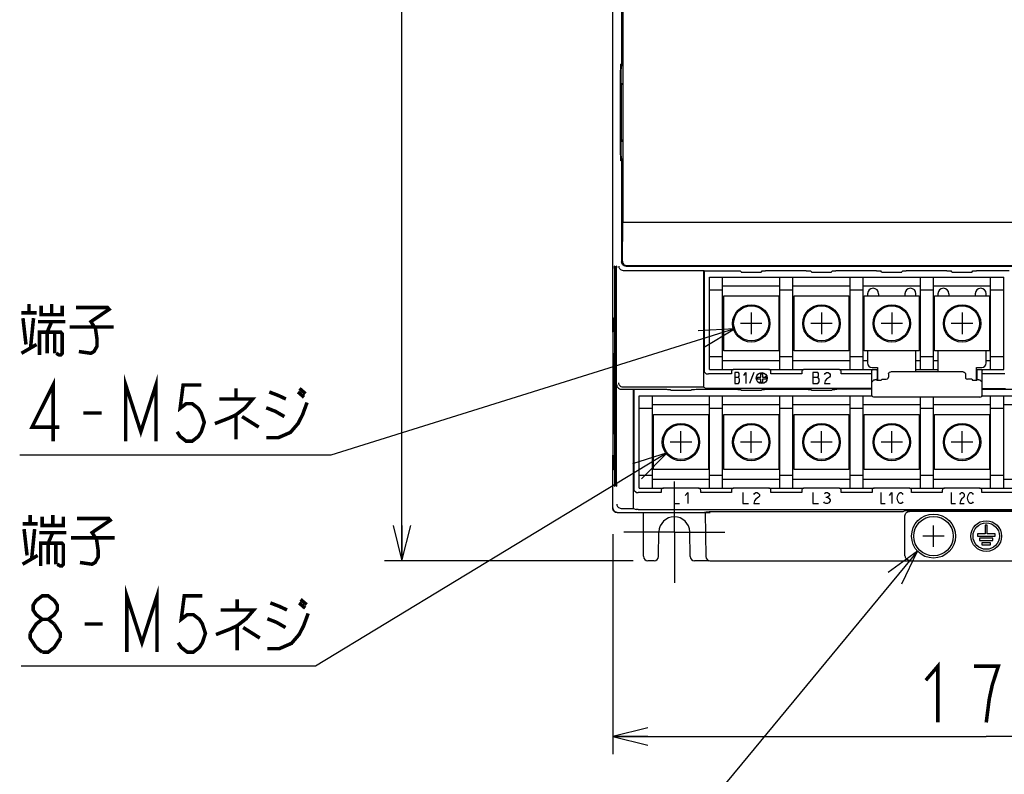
# Model space of a CAD drawing. Extents: x 0 to 1680, y 0 to 1188.
# Tile 11 of 31: x 700 to 924, y 471 to 643. Entities that reach past the tile are written whole.
import ezdxf

# ---------------------------------------------------------------- set-up
doc = ezdxf.new("R2010")
doc.units = 0
doc.header["$LTSCALE"] = 92.4
doc.linetypes.add('CENTER', pattern=[0.6, 0.375, -0.075, 0.075, -0.075])
doc.layers.get('0').update_dxf_attribs({"linetype": 'CONTINUOUS'})
for name, color, linetype in [('ALL_AXIS', 7, 'CONTINUOUS'), ('ALL_CURVE', 7, 'CONTINUOUS'), ('ALL_DIM', 7, 'CONTINUOUS'), ('ALL_FEATURES', 7, 'CONTINUOUS'), ('ALL_NOTE', 7, 'CONTINUOUS')]:
    doc.layers.add(name, color=color, linetype=linetype)
doc.dimstyles.get("Standard").update_dxf_attribs({"dimtxt": 2.5, "dimasz": 2.5, "dimexe": 1.25, "dimexo": 0.625, "dimtad": 1, "dimcen": 2.5, "dimazin": 3, "dimtfac": 1, "dimtmove": 0, "dimatfit": 3})

# ---------------------------------------------------------------- blocks, each defined once
blk = doc.blocks.new('_OPEN')
at = {"color": 0, "linetype": 'BYBLOCK'}
for p, q in [((0, 0), (-1, 0.25)), ((-1, -0.25), (0, 0)), ((-1, 0), (0, 0))]:
    blk.add_line(p, q, dxfattribs=at)
blk = doc.blocks.new('*D1')
at = {"layer": 'ALL_DIM', "color": 2, "linetype": 'CONTINUOUS'}
for p, q in [((839, 835), (783, 835)), ((787, 835), (787, 677.5)), ((787, 520), (787, 677.5)), ((839.63, 520), (783, 520))]:
    blk.add_line(p, q, dxfattribs=at)
at = {"layer": 'ALL_DIM', "color": 2, "linetype": 'CONTINUOUS', "xscale": 8, "yscale": 8, "zscale": 8}
for p, rotation in [((787, 835), 90), ((787, 520), 270)]:
    blk.add_blockref('_OPEN', p, dxfattribs=dict(at, rotation=rotation))
blk = doc.blocks.new('*D2')
at = {"layer": 'ALL_DIM', "color": 2, "linetype": 'CONTINUOUS'}
for p, q in [((1005, 526.79), (1005, 476)), ((835, 526.04), (835, 476)), ((835, 480), (920, 480)), ((1005, 480), (920, 480))]:
    blk.add_line(p, q, dxfattribs=at)
at = {"layer": 'ALL_DIM', "color": 2, "linetype": 'CONTINUOUS', "xscale": 8, "yscale": 8, "zscale": 8, "rotation": 180}
blk.add_blockref('_OPEN', (835, 480), dxfattribs=at)
at = {"layer": 'ALL_DIM', "color": 2, "linetype": 'CONTINUOUS', "xscale": 8, "yscale": 8, "zscale": 8}
blk.add_blockref('_OPEN', (1005, 480), dxfattribs=at)

msp = doc.modelspace()

# ---------------------------------------------------------------- linework, layer by layer
at = {"color": 6, "linetype": 'CONTINUOUS'}
for p, q in [((857, 584.5), (924, 584.5)), ((857, 563.5), (857, 584.5)), ((860, 563.5), (860, 584.5)), ((873, 563.5), (873, 584.5)), ((876, 563.5), (876, 584.5)), ((889, 563.5), (889, 584.5)), ((892, 563.5), (892, 584.5)), ((905, 563.5), (905, 584.5)), ((908, 563.5), (908, 584.5)), ((921, 563.5), (921, 584.5)), ((924, 563.5), (924, 584.5)), ((860, 581.6), (857, 581.6)), ((873, 582.5), (860, 582.5)), ((876, 581.6), (873, 581.6)), ((889, 582.5), (876, 582.5)), ((892, 581.6), (889, 581.6)), ((905, 582.5), (892, 582.5)), ((908, 581.6), (905, 581.6)), ((921, 582.5), (908, 582.5)), ((924, 581.6), (921, 581.6)), ((860.25, 580.25), (872.75, 580.25)), ((876.25, 580.25), (888.75, 580.25)), ((892.25, 580.25), (904.75, 580.25)), ((908.25, 580.25), (920.75, 580.25)), ((872.75, 567.75), (860.25, 567.75)), ((888.75, 567.75), (876.25, 567.75)), ((904.75, 567.75), (892.25, 567.75)), ((920.75, 567.75), (908.25, 567.75)), ((860, 566.4), (857, 566.4)), ((873, 565.5), (860, 565.5)), ((876, 566.4), (873, 566.4)), ((889, 565.5), (876, 565.5)), ((892, 566.4), (889, 566.4)), ((893, 565.5), (892, 565.5)), ((905, 565.5), (904, 565.5)), ((908, 566.4), (905, 566.4)), ((909, 565.5), (908, 565.5)), ((921, 565.5), (920, 565.5)), ((924, 566.4), (921, 566.4)), ((857, 563.5), (862.5, 563.5)), ((870.5, 563.5), (878.5, 563.5)), ((886.5, 563.5), (894.25, 563.5)), ((904, 563.5), (909, 563.5)), ((918.75, 563.5), (924, 563.5))]:
    msp.add_line(p, q, dxfattribs=at)
at = {"color": 7, "linetype": 'CONTINUOUS'}
for p, q in [((860.25, 567.75), (860.25, 580.25)), ((872.75, 580.25), (872.75, 567.75)), ((876.25, 567.75), (876.25, 580.25)), ((888.75, 580.25), (888.75, 567.75)), ((892.25, 567.75), (892.25, 580.25)), ((904.75, 580.25), (904.75, 567.75)), ((908.25, 567.75), (908.25, 580.25)), ((920.75, 580.25), (920.75, 567.75)), ((841, 557.5), (894.003, 557.5)), ((841, 536.5), (841, 557.5)), ((844, 536.5), (844, 557.5)), ((857, 536.5), (857, 557.5)), ((860, 536.5), (860, 557.5)), ((873, 536.5), (873, 557.5)), ((876, 536.5), (876, 557.5)), ((889, 536.5), (889, 557.5)), ((892, 536.5), (892, 557.5)), ((905, 536.5), (905, 557.2)), ((908, 536.5), (908, 557.2)), ((918.997, 557.5), (972, 557.5)), ((921, 536.5), (921, 557.5)), ((924, 536.5), (924, 557.5)), ((844, 554.6), (841, 554.6)), ((857, 555.5), (844, 555.5)), ((860, 554.6), (857, 554.6)), ((873, 555.5), (860, 555.5)), ((876, 554.6), (873, 554.6)), ((889, 555.5), (876, 555.5)), ((892, 554.6), (889, 554.6)), ((905, 555.5), (892, 555.5)), ((908, 554.6), (905, 554.6)), ((921, 555.5), (908, 555.5)), ((924, 554.6), (921, 554.6)), ((937, 555.5), (924, 555.5)), ((844.25, 553.25), (856.75, 553.25)), ((844.25, 540.75), (844.25, 553.25)), ((856.75, 553.25), (856.75, 540.75)), ((860.25, 553.25), (872.75, 553.25)), ((860.25, 540.75), (860.25, 553.25)), ((872.75, 553.25), (872.75, 540.75)), ((876.25, 553.25), (888.75, 553.25)), ((876.25, 540.75), (876.25, 553.25)), ((888.75, 553.25), (888.75, 540.75)), ((892.25, 553.25), (904.75, 553.25)), ((892.25, 540.75), (892.25, 553.25)), ((904.75, 553.25), (904.75, 540.75)), ((908.25, 553.25), (920.75, 553.25)), ((908.25, 540.75), (908.25, 553.25)), ((920.75, 553.25), (920.75, 540.75)), ((856.75, 540.75), (844.25, 540.75)), ((872.75, 540.75), (860.25, 540.75)), ((888.75, 540.75), (876.25, 540.75)), ((904.75, 540.75), (892.25, 540.75)), ((920.75, 540.75), (908.25, 540.75)), ((844, 539.4), (841, 539.4)), ((857, 538.5), (844, 538.5)), ((860, 539.4), (857, 539.4)), ((873, 538.5), (860, 538.5)), ((876, 539.4), (873, 539.4)), ((889, 538.5), (876, 538.5)), ((892, 539.4), (889, 539.4)), ((905, 538.5), (892, 538.5)), ((908, 539.4), (905, 539.4)), ((921, 538.5), (908, 538.5)), ((924, 539.4), (921, 539.4)), ((937, 538.5), (924, 538.5)), ((841, 536.5), (846.5, 536.5)), ((854.5, 536.5), (862.5, 536.5)), ((870.5, 536.5), (878.5, 536.5)), ((886.5, 536.5), (894.5, 536.5)), ((902.5, 536.5), (910.5, 536.5)), ((918.5, 536.5), (926.5, 536.5))]:
    msp.add_line(p, q, dxfattribs=at)
at = {"color": 4, "linetype": 'CONTINUOUS'}
for p, q in [((882.5, 576.45), (882.5, 571.55)), ((914.5, 576.45), (914.5, 571.55)), ((884.95, 574), (880.05, 574)), ((916.95, 574), (912.05, 574))]:
    msp.add_line(p, q, dxfattribs=at)
at = {"color": 40, "linetype": 'CONTINUOUS'}
for p, q in [((850.5, 544.55), (850.5, 549.45)), ((866.5, 544.55), (866.5, 549.45)), ((882.5, 544.55), (882.5, 549.45)), ((898.5, 544.55), (898.5, 549.45)), ((914.5, 544.55), (914.5, 549.45)), ((852.95, 547), (848.05, 547)), ((868.95, 547), (864.05, 547)), ((884.95, 547), (880.05, 547)), ((900.95, 547), (896.05, 547)), ((916.95, 547), (912.05, 547))]:
    msp.add_line(p, q, dxfattribs=at)
at = {"color": 6, "linetype": 'CONTINUOUS'}
for centre, radius in [((866.5, 574), 4.25), ((866.5, 574), 4), ((882.5, 574), 4.25), ((882.5, 574), 4), ((898.5, 574), 4.25), ((898.5, 574), 4), ((914.5, 574), 4.25), ((914.5, 574), 4)]:
    msp.add_circle(centre, radius, dxfattribs=at)
at = {"color": 7, "linetype": 'CONTINUOUS'}
for centre, radius in [((850.5, 547), 4.25), ((850.5, 547), 4), ((866.5, 547), 4.25), ((866.5, 547), 4), ((882.5, 547), 4.25), ((882.5, 547), 4), ((898.5, 547), 4.25), ((898.5, 547), 4), ((914.5, 547), 4.25), ((914.5, 547), 4)]:
    msp.add_circle(centre, radius, dxfattribs=at)
at = {"layer": 'ALL_AXIS', "color": 7, "linetype": 'CONTINUOUS'}
for p, q in [((835, 575.367), (835.184, 575.183)), ((895.009, 561.214), (895.15, 561.356)), ((895.009, 561.214), (895.116, 561.107)), ((896.308, 561.3), (896.115, 561.107)), ((916.692, 561.3), (916.885, 561.107)), ((917.85, 561.356), (917.991, 561.214)), ((917.991, 561.214), (917.884, 561.107)), ((835, 540.633), (835.184, 540.817)), ((920.25, 528.1), (919.75, 528.1)), ((919.75, 528.1), (919.75, 526.1)), ((920.25, 526.1), (920.25, 528.1)), ((919.75, 526.1), (918, 526.1)), ((918, 526.1), (918, 525.6)), ((918, 525.6), (922, 525.6)), ((921.5, 525.1), (918.5, 525.1)), ((918.5, 525.1), (918.5, 524.6)), ((918.5, 524.6), (921.5, 524.6)), ((922, 526.1), (920.25, 526.1)), ((921.5, 524.6), (921.5, 525.1)), ((922, 525.6), (922, 526.1)), ((921, 524.1), (919, 524.1)), ((919, 524.1), (919, 523.6)), ((919, 523.6), (921, 523.6)), ((921, 523.6), (921, 524.1))]:
    msp.add_line(p, q, dxfattribs=at)
at = {"layer": 'ALL_AXIS', "color": 7, "linetype": 'CENTER'}
for q in [(849, 538), (837.5, 526.5), (860.5, 526.5), (849, 515)]:
    msp.add_line((849, 526.5), q, dxfattribs=at)
at = {"layer": 'ALL_AXIS', "color": 7, "linetype": 'CONTINUOUS'}
for points in [[(835.184, 572.184), (835.189, 572.221), (835.194, 572.321), (835.199, 572.479), (835.203, 572.689), (835.206, 572.941), (835.208, 573.225), (835.209, 573.528), (835.209, 573.839), (835.208, 574.142), (835.206, 574.426), (835.203, 574.678), (835.199, 574.888), (835.194, 575.046), (835.189, 575.146), (835.184, 575.183)], [(895.116, 561.107), (895.188, 561.099), (895.37, 561.093), (895.615, 561.09), (895.86, 561.093), (896.042, 561.099), (896.115, 561.107)], [(916.885, 561.107), (916.958, 561.099), (917.14, 561.093), (917.385, 561.09), (917.63, 561.093), (917.812, 561.099), (917.884, 561.107)], [(835.184, 540.817), (835.189, 540.854), (835.194, 540.954), (835.199, 541.112), (835.203, 541.322), (835.206, 541.574), (835.208, 541.858), (835.209, 542.161), (835.209, 542.472), (835.208, 542.775), (835.206, 543.059), (835.203, 543.311), (835.199, 543.521), (835.194, 543.679), (835.189, 543.779), (835.184, 543.816)]]:
    msp.add_lwpolyline(points, dxfattribs=at)
for centre, radius in [((908, 525.6), 5), ((908, 525.6), 4.5), ((920, 525.6), 3.5), ((920, 525.6), 3)]:
    msp.add_circle(centre, radius, dxfattribs=at)
at = {"layer": 'ALL_CURVE', "color": 4, "linetype": 'CONTINUOUS'}
for p, q in [((866.5, 576.45), (866.5, 571.55)), ((898.5, 576.45), (898.5, 571.55)), ((868.95, 574), (864.05, 574)), ((900.95, 574), (896.05, 574)), ((863.62, 562.8), (862.8, 562.8)), ((862.8, 562.8), (862.8, 560.3)), ((863.737, 562.592), (863.62, 562.8)), ((863.737, 561.967), (863.737, 562.592)), ((864.792, 562.175), (865.261, 562.8)), ((865.261, 562.8), (865.261, 560.3)), ((867.1, 562.8), (866.1, 560.3)), ((881.644, 562.8), (880.55, 562.8)), ((880.55, 562.8), (880.55, 560.3)), ((881.8, 562.592), (881.644, 562.8)), ((881.8, 561.967), (881.8, 562.592)), ((883.206, 562.383), (883.362, 562.592)), ((883.362, 562.592), (883.675, 562.8)), ((883.675, 562.8), (883.987, 562.8)), ((883.987, 562.8), (884.3, 562.592)), ((884.3, 562.592), (884.456, 562.383)), ((862.8, 561.758), (863.62, 561.758)), ((863.62, 561.758), (863.737, 561.967)), ((863.855, 561.342), (863.62, 561.758)), ((863.62, 560.3), (863.855, 560.717)), ((863.855, 560.717), (863.855, 561.342)), ((867.9, 561.75), (868.7, 561.75)), ((867.9, 561.35), (867.9, 561.75)), ((868.7, 561.35), (867.9, 561.35)), ((868.7, 562.55), (869.1, 562.55)), ((868.7, 561.75), (868.7, 562.55)), ((868.7, 560.55), (868.7, 561.35)), ((869.1, 560.55), (868.7, 560.55)), ((869.1, 562.55), (869.1, 561.75)), ((869.1, 561.75), (869.9, 561.75)), ((869.9, 561.35), (869.1, 561.35)), ((869.1, 561.35), (869.1, 560.55)), ((869.9, 561.75), (869.9, 561.35)), ((880.55, 561.758), (881.644, 561.758)), ((881.644, 561.758), (881.8, 561.967)), ((881.956, 561.342), (881.644, 561.758)), ((881.644, 560.3), (881.956, 560.717)), ((881.956, 560.717), (881.956, 561.342)), ((883.362, 560.925), (883.206, 560.3)), ((883.675, 561.342), (883.362, 560.925)), ((884.3, 561.758), (883.675, 561.342)), ((884.456, 561.967), (884.3, 561.758)), ((884.456, 562.383), (884.456, 561.967)), ((862.8, 560.3), (863.62, 560.3)), ((880.55, 560.3), (881.644, 560.3)), ((883.206, 560.3), (884.456, 560.3)), ((848.95, 535.5), (848.95, 533)), ((851.45, 534.875), (852.075, 535.5)), ((852.075, 535.5), (852.075, 533)), ((864.6, 535.5), (864.6, 533)), ((867.1, 535.083), (867.256, 535.292)), ((867.256, 533.625), (867.1, 533)), ((867.256, 535.292), (867.569, 535.5)), ((867.569, 534.042), (867.256, 533.625)), ((867.569, 535.5), (867.881, 535.5)), ((868.194, 534.458), (867.569, 534.042)), ((867.881, 535.5), (868.194, 535.292)), ((868.194, 535.292), (868.35, 535.083)), ((868.35, 534.667), (868.194, 534.458)), ((868.35, 535.083), (868.35, 534.667)), ((880.55, 535.5), (880.55, 533)), ((883.206, 535.292), (883.519, 535.5)), ((883.519, 535.5), (883.831, 535.5)), ((883.519, 534.458), (883.831, 534.458)), ((883.831, 535.5), (884.144, 535.292)), ((884.144, 534.667), (883.831, 534.458)), ((883.831, 534.458), (884.144, 534.25)), ((884.144, 535.292), (884.3, 535.083)), ((884.3, 534.875), (884.144, 534.667)), ((884.144, 534.25), (884.456, 533.833)), ((884.456, 533.625), (884.144, 533.208)), ((884.3, 535.083), (884.3, 534.875)), ((884.456, 533.833), (884.456, 533.625)), ((896, 535.5), (896, 533)), ((898, 534.875), (898.5, 535.5)), ((898.5, 535.5), (898.5, 533)), ((899.75, 534.25), (899.875, 534.875)), ((899.875, 533.625), (899.75, 534.25)), ((899.875, 534.875), (900.125, 535.292)), ((900.125, 533.208), (899.875, 533.625)), ((900.125, 535.292), (900.375, 535.5)), ((900.375, 535.5), (900.625, 535.5)), ((900.625, 535.5), (900.875, 535.292)), ((900.875, 535.292), (901, 535.083)), ((912, 535.5), (912, 533)), ((914, 535.083), (914.125, 535.292)), ((914.125, 533.625), (914, 533)), ((914.125, 535.292), (914.375, 535.5)), ((914.375, 534.042), (914.125, 533.625)), ((914.375, 535.5), (914.625, 535.5)), ((914.875, 534.458), (914.375, 534.042)), ((914.625, 535.5), (914.875, 535.292)), ((914.875, 535.292), (915, 535.083)), ((915, 534.667), (914.875, 534.458)), ((915, 535.083), (915, 534.667)), ((915.75, 534.25), (915.875, 534.875)), ((915.875, 533.625), (915.75, 534.25)), ((915.875, 534.875), (916.125, 535.292)), ((916.125, 533.208), (915.875, 533.625)), ((916.125, 535.292), (916.375, 535.5)), ((916.375, 535.5), (916.625, 535.5)), ((916.625, 535.5), (916.875, 535.292)), ((916.875, 535.292), (917, 535.083)), ((848.95, 533), (850.2, 533)), ((864.6, 533), (865.85, 533)), ((867.1, 533), (868.35, 533)), ((880.55, 533), (881.8, 533)), ((883.206, 533.208), (883.05, 533.417)), ((883.519, 533), (883.206, 533.208)), ((883.831, 533), (883.519, 533)), ((884.144, 533.208), (883.831, 533)), ((896, 533), (897, 533)), ((900.375, 533), (900.125, 533.208)), ((900.625, 533), (900.375, 533)), ((900.875, 533.208), (900.625, 533)), ((901, 533.417), (900.875, 533.208)), ((912, 533), (913, 533)), ((914, 533), (915, 533)), ((916.375, 533), (916.125, 533.208)), ((916.625, 533), (916.375, 533)), ((916.875, 533.208), (916.625, 533)), ((917, 533.417), (916.875, 533.208))]:
    msp.add_line(p, q, dxfattribs=at)
at = {"layer": 'ALL_CURVE', "color": 2, "linetype": 'CONTINUOUS'}
for p, q in [((868.308, 560.449), (868.7, 560.842)), ((869.1, 561.242), (869.208, 561.35)), ((869.608, 561.75), (870.001, 562.142))]:
    msp.add_line(p, q, dxfattribs=at)
at = {"layer": 'ALL_CURVE', "color": 40, "linetype": 'CONTINUOUS'}
for p, q in [((908, 523.15), (908, 528.05)), ((910.45, 525.6), (905.55, 525.6))]:
    msp.add_line(p, q, dxfattribs=at)
at = {"layer": 'ALL_CURVE', "color": 4, "linetype": 'CONTINUOUS'}
msp.add_circle((868.9, 561.55), 1.25, dxfattribs=at)
at = {"layer": 'ALL_DIM', "color": 2, "linetype": 'CONTINUOUS', "const_width": 0.8}
for points in [[(906.24, 492.8), (908.992, 496), (908.992, 483.2)], [(920, 483.2), (920.688, 488.533), (921.376, 491.733), (922.064, 493.867), (922.752, 496), (917.248, 496)]]:
    msp.add_lwpolyline(points, dxfattribs=at)
at = {"layer": 'ALL_FEATURES', "color": 7, "linetype": 'CONTINUOUS'}
for p, q in [((837.279, 820.721), (837.279, 597)), ((835, 571.991), (835, 782.009)), ((836.99, 776), (836.99, 633)), ((837, 776.5), (837, 632.5)), ((836.77, 630.648), (836.806, 632.714)), ((836.99, 633), (836.82, 633)), ((836.858, 632.214), (836.846, 631.515)), ((836.864, 632.364), (837, 632.5)), ((836.99, 633), (837, 633)), ((836.769, 613.486), (836.768, 630.38)), ((836.846, 631.515), (836.843, 631.153)), ((836.843, 631.153), (836.843, 612.847)), ((836.892, 628.178), (836.893, 615.693)), ((836.959, 628.675), (836.901, 628.675)), ((836.968, 615.824), (836.968, 628.306)), ((836.901, 615.325), (836.959, 615.325)), ((836.843, 612.847), (836.846, 612.485)), ((836.846, 612.485), (836.858, 611.786)), ((836.99, 611), (836.82, 611)), ((836.864, 611.636), (837, 611.5)), ((836.99, 611), (836.99, 588.043)), ((837, 611), (836.99, 611)), ((837, 611.5), (837, 588)), ((837.17, 588.17), (837.279, 597)), ((837.279, 597), (999.5, 597)), ((836.99, 588.043), (837.015, 587.82)), ((837.015, 587.82), (837.023, 587.798)), ((835.403, 586.503), (835.404, 537.368)), ((835.447, 587), (835.412, 587)), ((835.456, 537.499), (835.455, 586.631)), ((835.49, 586.503), (835.491, 537.368)), ((835.534, 587), (835.499, 587)), ((835.543, 537.499), (835.543, 586.631)), ((835.578, 586.503), (835.578, 537.368)), ((835.621, 587), (835.586, 587)), ((835.63, 537.499), (835.63, 586.631)), ((835.665, 586.503), (835.665, 537.368)), ((835.709, 587), (835.674, 587)), ((835.717, 537.499), (835.717, 586.631)), ((835.752, 586.503), (835.753, 537.368)), ((835.796, 587), (835.761, 587)), ((835.805, 537.499), (835.804, 586.631)), ((837.356, 586.067), (837.339, 586.067)), ((837.356, 586.067), (855.713, 586.067)), ((838, 587), (1002, 587)), ((838.157, 587.157), (1001.843, 587.157)), ((855.713, 586.067), (855.8, 586)), ((855.713, 559.49), (855.713, 586.067)), ((855.8, 586), (855.8, 562.989)), ((864.017, 585.974), (864.192, 585.704)), ((865.192, 585.677), (868.028, 585.678)), ((868.808, 585.704), (868.983, 585.974)), ((879.017, 586), (869.763, 585.999)), ((880.192, 585.704), (880.017, 585.974)), ((881.192, 585.677), (884.028, 585.678)), ((884.808, 585.704), (884.983, 585.974)), ((895.017, 586), (885.763, 585.999)), ((896.192, 585.704), (896.017, 585.974)), ((897.192, 585.677), (900.028, 585.678)), ((900.808, 585.704), (900.983, 585.974)), ((911.017, 586), (901.763, 585.999)), ((912.192, 585.704), (912.017, 585.974)), ((913.192, 585.677), (916.028, 585.678)), ((916.808, 585.704), (916.983, 585.974)), ((925.2, 586), (917.763, 585.999)), ((893, 580.75), (893, 580.25)), ((895.5, 580.75), (895.5, 580.25)), ((901.5, 580.75), (901.5, 580.25)), ((904, 580.25), (904, 580.75)), ((909, 580.75), (909, 580.25)), ((911.5, 580.75), (911.5, 580.25)), ((917.5, 580.75), (917.5, 580.25)), ((920, 580.25), (920, 580.75)), ((834.991, 571.991), (834.974, 570.974)), ((834.991, 571.991), (835.184, 572.184)), ((835, 573), (835.206, 572.993)), ((834.974, 570.974), (834.974, 545.026)), ((835.062, 567.236), (835.112, 567.236)), ((893, 567.75), (893, 565)), ((904, 563), (904, 567.75)), ((909, 567.75), (909, 563)), ((920, 565), (920, 567.75)), ((835.125, 566.785), (835.126, 566.438)), ((856.272, 562.517), (855.8, 562.989)), ((862, 563), (862, 562.5)), ((870.5, 563.5), (862.5, 563.5)), ((871, 562.5), (871, 563)), ((878, 563), (878, 562.5)), ((886.5, 563.5), (878.5, 563.5)), ((887, 562.5), (887, 563)), ((893.95, 557.7), (893.95, 563.2)), ((894, 564), (895.25, 564)), ((894.25, 563.5), (895.25, 563.5)), ((895.15, 563.2), (895.15, 561.356)), ((895.25, 564), (895.25, 561.097)), ((914.75, 563), (898.25, 563)), ((917.75, 564), (919, 564)), ((917.75, 561.097), (917.75, 564)), ((917.75, 563.5), (918.75, 563.5)), ((917.85, 563.2), (917.85, 561.356)), ((919.05, 557.7), (919.05, 563.2)), ((862, 562.5), (856.772, 562.5)), ((878, 562.5), (871, 562.5)), ((893.95, 562.5), (887, 562.5)), ((894.629, 561.177), (894.678, 561.177)), ((894.986, 561.192), (895.009, 561.214)), ((895.15, 561.356), (895.25, 561.356)), ((896.308, 561.3), (897.25, 561.3)), ((897.75, 562.5), (897.75, 561.8)), ((915.25, 562.5), (915.25, 561.8)), ((916.692, 561.3), (915.75, 561.3)), ((917.75, 561.356), (917.85, 561.356)), ((917.991, 561.214), (918.014, 561.192)), ((918.322, 561.177), (918.371, 561.177)), ((924.228, 562.5), (919.05, 562.5)), ((836.909, 559.044), (836.892, 559.044)), ((836.909, 559.044), (839.713, 559.044)), ((837.339, 559.491), (837.356, 559.49)), ((855.713, 559.49), (837.356, 559.49)), ((839.713, 559.044), (839.8, 559)), ((839.713, 531.909), (839.713, 559.044)), ((839.8, 559), (839.8, 535.989)), ((848.017, 558.983), (848.192, 558.808)), ((851.808, 558.791), (852.238, 558.792)), ((852.808, 558.808), (852.983, 558.983)), ((853.553, 558.998), (853.983, 559)), ((855.713, 559.49), (856.272, 559.211)), ((864.192, 558.808), (864.017, 558.983)), ((867.808, 558.791), (868.238, 558.792)), ((868.808, 558.808), (868.983, 558.983)), ((869.553, 558.998), (869.983, 559)), ((880.192, 558.808), (880.017, 558.983)), ((883.808, 558.791), (884.238, 558.792)), ((884.808, 558.808), (884.983, 558.983)), ((885.553, 558.998), (885.983, 559)), ((893.95, 559), (885.983, 559)), ((919.05, 559.202), (924.355, 559.203)), ((918.55, 557.2), (894.45, 557.2)), ((835.05, 549.214), (835.048, 549.56)), ((835.062, 548.764), (835.112, 548.764)), ((834.974, 545.026), (834.991, 544.009)), ((834.991, 544.009), (835.184, 543.816)), ((835, 532), (835, 544.009)), ((835.206, 543.007), (835, 543)), ((835.412, 537), (835.447, 537)), ((835.499, 537), (835.534, 537)), ((835.586, 537), (835.621, 537)), ((835.674, 537), (835.709, 537)), ((835.761, 537), (835.796, 537)), ((840.272, 535.517), (839.8, 535.989)), ((846, 536), (846, 535.5)), ((854.5, 536.5), (846.5, 536.5)), ((855, 535.5), (855, 536)), ((862, 536), (862, 535.5)), ((870.5, 536.5), (862.5, 536.5)), ((871, 535.5), (871, 536)), ((878, 536), (878, 535.5)), ((886.5, 536.5), (878.5, 536.5)), ((887, 535.5), (887, 536)), ((894, 536), (894, 535.5)), ((902.5, 536.5), (894.5, 536.5)), ((903, 535.5), (903, 536)), ((910, 536), (910, 535.5)), ((918.5, 536.5), (910.5, 536.5)), ((919, 535.5), (919, 536)), ((846, 535.5), (840.772, 535.5)), ((862, 535.5), (855, 535.5)), ((878, 535.5), (871, 535.5)), ((894, 535.5), (887, 535.5)), ((910, 535.5), (903, 535.5)), ((926, 535.5), (919, 535.5)), ((836.892, 531.91), (836.909, 531.909)), ((836.909, 531.909), (839.713, 531.909)), ((839.713, 531.909), (840.272, 531.63)), ((840.772, 531.621), (972.355, 531.622)), ((901.483, 531.332), (901, 531.091)), ((902.483, 531.349), (902.058, 531.347)), ((836, 531), (856, 531)), ((842, 521), (842, 531)), ((855.8, 531), (855.948, 531.074)), ((856, 531.074), (856, 531)), ((856, 531), (857.14, 531.01)), ((856, 531), (856.175, 520.982)), ((856.522, 531.089), (856.947, 531.091)), ((901, 531.091), (856.947, 531.091)), ((901.5, 521.174), (901.5, 530.201)), ((937.501, 531.2), (902.499, 531.2)), ((845.403, 520.983), (845.501, 526.561)), ((852.597, 520.983), (852.499, 526.561)), ((901.501, 521.14), (901.5, 521.174)), ((844.403, 520), (843, 520)), ((856.825, 520), (853.597, 520)), ((857.174, 520), (982.826, 520))]:
    msp.add_line(p, q, dxfattribs=at)
for points in [[(836.806, 632.714), (836.808, 632.825), (836.812, 632.915), (836.816, 632.977), (836.82, 633)], [(836.864, 632.364), (836.862, 632.345), (836.86, 632.294), (836.858, 632.214)], [(836.768, 630.38), (836.769, 630.514), (836.77, 630.648)], [(836.892, 628.178), (836.893, 628.307), (836.893, 628.427), (836.895, 628.529), (836.897, 628.608), (836.899, 628.658), (836.901, 628.675)], [(836.959, 628.675), (836.962, 628.658), (836.964, 628.608), (836.966, 628.529), (836.967, 628.426), (836.968, 628.306)], [(836.901, 615.325), (836.899, 615.342), (836.897, 615.392), (836.895, 615.471), (836.893, 615.573), (836.893, 615.693)], [(836.968, 615.824), (836.968, 615.694), (836.967, 615.574), (836.966, 615.471), (836.964, 615.392), (836.962, 615.342), (836.959, 615.325)], [(836.806, 611.286), (836.77, 613.352), (836.769, 613.486)], [(836.82, 611), (836.816, 611.023), (836.812, 611.085), (836.808, 611.175), (836.806, 611.286)], [(836.858, 611.786), (836.86, 611.706), (836.862, 611.655), (836.864, 611.636)], [(838, 587), (837.777, 587.025), (837.566, 587.099), (837.376, 587.218), (837.218, 587.376), (837.099, 587.566), (837.025, 587.777), (837, 588)], [(837.17, 588.17), (837.199, 587.914), (837.287, 587.682), (837.421, 587.488), (837.586, 587.34), (837.769, 587.237), (837.961, 587.177), (838.157, 587.157)], [(835.403, 586.503), (835.404, 586.632), (835.404, 586.752), (835.406, 586.854)], [(835.406, 586.854), (835.408, 586.933), (835.41, 586.983), (835.412, 587)], [(835.447, 587), (835.449, 586.983), (835.451, 586.933), (835.453, 586.854)], [(835.453, 586.854), (835.454, 586.751), (835.455, 586.631)], [(835.49, 586.503), (835.491, 586.632), (835.492, 586.752), (835.493, 586.854)], [(835.493, 586.854), (835.495, 586.933), (835.497, 586.983), (835.499, 587)], [(835.534, 587), (835.536, 586.983), (835.539, 586.933), (835.54, 586.854)], [(835.54, 586.854), (835.542, 586.751), (835.543, 586.631)], [(835.578, 586.503), (835.578, 586.632), (835.579, 586.752), (835.58, 586.854)], [(835.58, 586.854), (835.582, 586.933), (835.584, 586.983), (835.586, 587)], [(835.621, 587), (835.624, 586.983), (835.626, 586.933), (835.628, 586.854)], [(835.628, 586.854), (835.629, 586.751), (835.63, 586.631)], [(835.665, 586.503), (835.665, 586.632), (835.666, 586.752), (835.668, 586.854)], [(835.668, 586.854), (835.669, 586.933), (835.671, 586.983), (835.674, 587)], [(835.709, 587), (835.711, 586.983), (835.713, 586.933), (835.715, 586.854)], [(835.715, 586.854), (835.716, 586.751), (835.717, 586.631)], [(835.752, 586.503), (835.753, 586.632), (835.753, 586.752), (835.755, 586.854), (835.757, 586.933), (835.759, 586.983), (835.761, 587)], [(835.796, 587), (835.798, 586.983), (835.8, 586.933), (835.802, 586.854), (835.804, 586.751), (835.804, 586.631)], [(836.339, 587.041), (836.352, 586.9), (836.387, 586.758), (836.446, 586.619), (836.528, 586.485), (836.636, 586.36), (836.771, 586.249), (836.933, 586.158), (837.124, 586.094), (837.339, 586.067)], [(855.8, 586), (863.237, 585.999), (863.447, 585.997), (863.635, 585.994), (863.793, 585.99), (863.913, 585.985), (863.989, 585.979), (864.017, 585.974)], [(864.192, 585.704), (864.221, 585.698), (864.297, 585.692), (864.417, 585.687), (864.575, 585.683), (864.763, 585.68), (864.972, 585.678), (865.192, 585.677)], [(868.028, 585.678), (868.238, 585.68), (868.425, 585.683), (868.584, 585.687), (868.703, 585.692), (868.779, 585.698), (868.808, 585.704)], [(868.983, 585.974), (869.011, 585.979), (869.087, 585.985), (869.207, 585.99), (869.365, 585.994), (869.553, 585.997), (869.763, 585.999)], [(879.017, 586), (879.237, 585.999), (879.447, 585.997), (879.635, 585.994), (879.793, 585.99), (879.913, 585.985), (879.989, 585.979), (880.017, 585.974)], [(880.192, 585.704), (880.221, 585.698), (880.297, 585.692), (880.416, 585.687), (880.575, 585.683), (880.762, 585.68), (880.972, 585.678), (881.192, 585.677)], [(884.028, 585.678), (884.238, 585.68), (884.425, 585.683), (884.584, 585.687), (884.703, 585.692), (884.779, 585.698), (884.808, 585.704)], [(884.983, 585.974), (885.011, 585.979), (885.087, 585.985), (885.207, 585.99), (885.365, 585.994), (885.553, 585.997), (885.763, 585.999)], [(895.017, 586), (895.237, 585.999), (895.447, 585.997), (895.635, 585.994), (895.793, 585.99), (895.913, 585.985), (895.989, 585.979), (896.017, 585.974)], [(896.192, 585.704), (896.221, 585.698), (896.297, 585.692), (896.416, 585.687), (896.575, 585.683), (896.762, 585.68), (896.972, 585.678), (897.192, 585.677)], [(900.028, 585.678), (900.238, 585.68), (900.425, 585.683), (900.584, 585.687), (900.703, 585.692), (900.779, 585.698), (900.808, 585.704)], [(900.983, 585.974), (901.011, 585.979), (901.087, 585.985), (901.207, 585.99), (901.365, 585.994), (901.553, 585.997), (901.763, 585.999)], [(911.017, 586), (911.237, 585.999), (911.447, 585.997), (911.635, 585.994), (911.793, 585.99), (911.913, 585.985), (911.989, 585.979), (912.017, 585.974)], [(912.192, 585.704), (912.221, 585.698), (912.297, 585.692), (912.416, 585.687), (912.575, 585.683), (912.762, 585.68), (912.972, 585.678), (913.192, 585.677)], [(916.028, 585.678), (916.237, 585.68), (916.425, 585.683), (916.583, 585.687), (916.703, 585.692), (916.779, 585.698), (916.808, 585.704)], [(916.983, 585.974), (917.011, 585.979), (917.087, 585.985), (917.207, 585.99), (917.365, 585.994), (917.553, 585.997), (917.763, 585.999)], [(835.048, 549.56), (835.049, 566.618), (835.05, 566.786), (835.051, 566.937), (835.053, 567.063), (835.056, 567.157), (835.059, 567.216), (835.062, 567.236)], [(835.112, 567.236), (835.115, 567.216), (835.118, 567.157), (835.121, 567.062), (835.123, 566.936), (835.125, 566.785)], [(835.126, 566.438), (835.126, 549.384), (835.125, 549.215), (835.123, 549.064), (835.121, 548.938), (835.118, 548.843), (835.115, 548.784), (835.112, 548.764)], [(862.5, 563.5), (862.37, 563.483), (862.25, 563.433), (862.146, 563.354), (862.067, 563.25), (862.017, 563.13), (862, 563)], [(871, 563), (870.983, 563.13), (870.933, 563.25), (870.854, 563.354), (870.75, 563.433), (870.63, 563.483), (870.5, 563.5)], [(878.5, 563.5), (878.37, 563.483), (878.25, 563.433), (878.146, 563.354), (878.067, 563.25), (878.017, 563.13), (878, 563)], [(887, 563), (886.983, 563.13), (886.933, 563.25), (886.854, 563.354), (886.75, 563.433), (886.63, 563.483), (886.5, 563.5)], [(893.95, 563.2), (893.99, 563.35), (894.1, 563.46), (894.25, 563.5)], [(894.85, 563.5), (895, 563.46), (895.11, 563.35), (895.15, 563.2)], [(897.75, 562.5), (897.817, 562.75), (898, 562.933), (898.25, 563)], [(914.75, 563), (915, 562.933), (915.183, 562.75), (915.25, 562.5)], [(917.85, 563.2), (917.89, 563.35), (918, 563.46), (918.15, 563.5)], [(918.75, 563.5), (918.9, 563.46), (919.01, 563.35), (919.05, 563.2)], [(837.339, 559.491), (837.123, 559.518), (836.932, 559.583), (836.77, 559.675), (836.636, 559.787), (836.528, 559.913), (836.445, 560.048), (836.387, 560.189), (836.352, 560.332), (836.339, 560.473)], [(856.272, 562.517), (856.293, 562.512), (856.345, 562.508), (856.424, 562.505), (856.527, 562.502), (856.645, 562.501), (856.772, 562.5)], [(894.132, 560.674), (894.172, 560.868), (894.279, 561.027), (894.423, 561.131)], [(894.423, 561.131), (894.521, 561.165), (894.629, 561.177)], [(894.986, 561.192), (894.959, 561.186), (894.893, 561.181), (894.796, 561.178), (894.678, 561.177)], [(897.25, 561.3), (897.5, 561.367), (897.683, 561.55), (897.75, 561.8)], [(915.25, 561.8), (915.317, 561.55), (915.5, 561.367), (915.75, 561.3)], [(918.322, 561.177), (918.204, 561.178), (918.107, 561.181), (918.041, 561.186), (918.014, 561.192)], [(918.371, 561.177), (918.479, 561.165), (918.577, 561.131)], [(918.577, 561.131), (918.721, 561.027), (918.828, 560.869), (918.868, 560.674)], [(835.892, 560.026), (835.905, 559.885), (835.94, 559.742), (835.998, 559.601), (836.081, 559.466), (836.189, 559.34), (836.323, 559.228), (836.485, 559.136), (836.676, 559.071), (836.892, 559.044)], [(839.8, 559), (847.237, 559), (847.447, 558.998), (847.635, 558.996), (847.793, 558.994), (847.913, 558.99), (847.989, 558.987), (848.017, 558.983)], [(848.192, 558.808), (848.221, 558.804), (848.297, 558.8), (848.417, 558.797), (848.575, 558.794), (848.763, 558.792), (848.972, 558.791), (851.808, 558.791)], [(852.238, 558.792), (852.425, 558.794), (852.584, 558.797), (852.703, 558.8), (852.779, 558.804), (852.808, 558.808)], [(852.983, 558.983), (853.011, 558.987), (853.087, 558.99), (853.207, 558.994), (853.366, 558.996), (853.553, 558.998)], [(853.983, 559), (863.237, 559), (863.447, 558.998), (863.634, 558.996), (863.793, 558.994), (863.913, 558.99), (863.989, 558.987), (864.017, 558.983)], [(893.95, 559.202), (856.645, 559.203), (856.527, 559.204), (856.424, 559.205), (856.345, 559.207), (856.293, 559.209), (856.272, 559.211)], [(864.192, 558.808), (864.221, 558.804), (864.297, 558.8), (864.416, 558.797), (864.575, 558.794), (864.762, 558.792), (864.972, 558.791), (867.808, 558.791)], [(868.238, 558.792), (868.425, 558.794), (868.584, 558.797), (868.703, 558.8), (868.779, 558.804), (868.808, 558.808)], [(868.983, 558.983), (869.011, 558.987), (869.087, 558.99), (869.207, 558.994), (869.366, 558.996), (869.553, 558.998)], [(869.983, 559), (879.237, 559), (879.447, 558.998), (879.634, 558.996), (879.793, 558.994), (879.913, 558.99), (879.989, 558.987), (880.017, 558.983)], [(880.192, 558.808), (880.221, 558.804), (880.297, 558.8), (880.416, 558.797), (880.575, 558.794), (880.762, 558.792), (880.972, 558.791), (883.808, 558.791)], [(884.238, 558.792), (884.425, 558.794), (884.584, 558.797), (884.703, 558.8), (884.779, 558.804), (884.808, 558.808)], [(884.983, 558.983), (885.011, 558.987), (885.087, 558.99), (885.207, 558.994), (885.366, 558.996), (885.553, 558.998)], [(919.05, 559), (927.237, 559), (927.447, 558.998), (927.634, 558.996), (927.793, 558.994), (927.913, 558.99), (927.989, 558.987), (928.017, 558.983)], [(894.45, 557.2), (894.2, 557.267), (894.017, 557.45), (893.95, 557.7)], [(918.55, 557.2), (918.8, 557.267), (918.983, 557.45), (919.05, 557.7)], [(835.062, 548.764), (835.059, 548.784), (835.056, 548.843), (835.053, 548.937), (835.051, 549.063), (835.05, 549.214)], [(835.406, 537.146), (835.404, 537.248), (835.404, 537.368)], [(835.412, 537), (835.41, 537.017), (835.408, 537.067), (835.406, 537.146)], [(835.453, 537.146), (835.451, 537.067), (835.449, 537.017), (835.447, 537)], [(835.456, 537.499), (835.455, 537.369), (835.454, 537.249), (835.453, 537.146)], [(835.493, 537.146), (835.492, 537.248), (835.491, 537.368)], [(835.499, 537), (835.497, 537.017), (835.495, 537.067), (835.493, 537.146)], [(835.54, 537.146), (835.539, 537.067), (835.536, 537.017), (835.534, 537)], [(835.543, 537.499), (835.543, 537.369), (835.542, 537.249), (835.54, 537.146)], [(835.58, 537.146), (835.579, 537.248), (835.578, 537.368)], [(835.586, 537), (835.584, 537.017), (835.582, 537.067), (835.58, 537.146)], [(835.628, 537.146), (835.626, 537.067), (835.624, 537.017), (835.621, 537)], [(835.63, 537.499), (835.63, 537.369), (835.629, 537.249), (835.628, 537.146)], [(835.668, 537.146), (835.666, 537.248), (835.665, 537.368)], [(835.674, 537), (835.671, 537.017), (835.669, 537.067), (835.668, 537.146)], [(835.715, 537.146), (835.713, 537.067), (835.711, 537.017), (835.709, 537)], [(835.717, 537.499), (835.717, 537.369), (835.716, 537.249), (835.715, 537.146)], [(835.761, 537), (835.759, 537.017), (835.757, 537.067), (835.755, 537.146), (835.753, 537.248), (835.753, 537.368)], [(835.805, 537.499), (835.804, 537.369), (835.804, 537.249), (835.802, 537.146), (835.8, 537.067), (835.798, 537.017), (835.796, 537)], [(846.5, 536.5), (846.37, 536.483), (846.25, 536.433), (846.146, 536.354), (846.067, 536.25), (846.017, 536.13), (846, 536)], [(855, 536), (854.983, 536.13), (854.933, 536.25), (854.854, 536.354), (854.75, 536.433), (854.63, 536.483), (854.5, 536.5)], [(862.5, 536.5), (862.37, 536.483), (862.25, 536.433), (862.146, 536.354), (862.067, 536.25), (862.017, 536.13), (862, 536)], [(871, 536), (870.983, 536.13), (870.933, 536.25), (870.854, 536.354), (870.75, 536.433), (870.63, 536.483), (870.5, 536.5)], [(878.5, 536.5), (878.37, 536.483), (878.25, 536.433), (878.146, 536.354), (878.067, 536.25), (878.017, 536.13), (878, 536)], [(887, 536), (886.983, 536.13), (886.933, 536.25), (886.854, 536.354), (886.75, 536.433), (886.63, 536.483), (886.5, 536.5)], [(894.5, 536.5), (894.37, 536.483), (894.25, 536.433), (894.146, 536.354), (894.067, 536.25), (894.017, 536.13), (894, 536)], [(903, 536), (902.983, 536.13), (902.933, 536.25), (902.854, 536.354), (902.75, 536.433), (902.63, 536.483), (902.5, 536.5)], [(910.5, 536.5), (910.37, 536.483), (910.25, 536.433), (910.146, 536.354), (910.067, 536.25), (910.017, 536.13), (910, 536)], [(919, 536), (918.983, 536.13), (918.933, 536.25), (918.854, 536.354), (918.75, 536.433), (918.63, 536.483), (918.5, 536.5)], [(840.272, 535.517), (840.293, 535.512), (840.345, 535.508), (840.424, 535.505), (840.527, 535.502), (840.645, 535.501), (840.772, 535.5)], [(836, 531), (835.777, 531.025), (835.566, 531.099), (835.376, 531.218), (835.218, 531.376), (835.099, 531.566), (835.025, 531.777), (835, 532)], [(835.892, 532.892), (835.905, 532.751), (835.94, 532.608), (835.998, 532.467), (836.081, 532.331), (836.189, 532.206), (836.323, 532.094), (836.485, 532.001), (836.676, 531.936), (836.892, 531.91)], [(840.772, 531.621), (840.645, 531.622), (840.527, 531.623), (840.424, 531.624), (840.345, 531.626), (840.293, 531.628), (840.272, 531.63)], [(902.058, 531.347), (901.871, 531.345), (901.713, 531.343), (901.593, 531.34), (901.515, 531.336), (901.483, 531.332)], [(938.517, 531.332), (938.485, 531.336), (938.407, 531.34), (938.287, 531.343), (938.129, 531.345), (937.942, 531.347), (937.735, 531.349), (902.483, 531.349)], [(855.948, 531.074), (855.979, 531.078), (856.057, 531.081), (856.178, 531.084), (856.336, 531.087), (856.522, 531.089)], [(901.5, 530.201), (901.525, 530.423), (901.599, 530.634), (901.718, 530.824), (901.876, 530.982), (902.066, 531.101), (902.277, 531.175), (902.499, 531.2)], [(901.501, 521.14), (901.519, 520.976), (901.566, 520.811), (901.641, 520.65), (901.747, 520.499), (901.885, 520.363), (902.053, 520.252), (902.248, 520.174), (902.466, 520.141)]]:
    msp.add_lwpolyline(points, dxfattribs=at)
for centre, radius, start, end in [((894.25, 580.75), 1.25, 0, 180), ((902.75, 580.75), 1.25, 0, 180), ((910.25, 580.75), 1.25, 0, 180), ((918.75, 580.75), 1.25, 0, 180), ((894, 565), 1, 180, 270), ((919, 565), 1, 270, 360), ((836, 532), 1, 180, 270), ((849, 526.5), 3.5, 1, 179), ((843, 521), 1, 180, 270), ((844.403, 521), 1, 270, 359), ((853.597, 521), 1, 181, 270), ((857.175, 521), 1, 181, 270), ((856.825, 521), 1, 270, 280.11211)]:
    msp.add_arc(centre, radius, start, end, dxfattribs=at)
at = {"layer": 'ALL_NOTE', "color": 2, "linetype": 'CONTINUOUS'}
for p, q in [((862.689, 572.786), (770.798, 544)), ((766.079, 544), (700.031, 544)), ((770.798, 544), (766.079, 544)), ((847.361, 544.521), (767.33, 496)), ((904.347, 522.187), (829.782, 432)), ((766.33, 496), (700.282, 496)), ((767.33, 496), (766.33, 496))]:
    msp.add_line(p, q, dxfattribs=at)
at = {"layer": 'ALL_NOTE', "color": 2, "linetype": 'CONTINUOUS', "const_width": 0.8}
for points in [[(702.095, 576.4), (702.095, 578.4)], [(704.847, 578), (704.847, 576), (709.663, 576), (709.663, 578)], [(707.255, 578.4), (707.255, 576)], [(700.375, 576.4), (703.815, 576.4)], [(712.759, 577.6), (719.983, 577.6), (720.327, 577.2), (716.199, 574.4), (717.231, 572.8), (717.575, 570.4), (717.575, 568.8), (716.887, 567.6), (716.199, 567.2), (713.447, 567.6)], [(700.719, 575.2), (701.407, 569.2)], [(702.439, 568.4), (703.127, 575.2)], [(704.159, 574.4), (710.351, 574.4)], [(706.223, 572), (707.255, 574.4)], [(704.503, 566.8), (704.503, 572), (709.319, 572), (709.663, 571.6), (709.663, 567.2), (709.319, 566.8), (708.975, 566.8), (708.287, 567.2)], [(706.223, 572), (706.223, 567.2)], [(707.943, 572), (707.943, 567.2)], [(711.383, 573.2), (721.359, 573.2)], [(700.375, 567.2), (703.815, 569.2)], [(707.599, 547.2), (707.599, 560), (702.783, 550.4), (708.975, 550.4)], [(724.111, 547.2), (724.111, 560), (727.551, 549.333), (730.991, 560), (730.991, 547.2)], [(741.311, 560), (737.183, 560), (736.495, 554.667), (737.871, 555.733), (739.247, 555.733), (740.623, 554.667), (741.311, 553.6), (741.999, 551.467), (741.311, 549.333), (740.623, 548.267), (739.247, 547.2), (737.871, 547.2), (736.495, 548.267), (735.807, 549.333)], [(749.223, 559.2), (749.223, 556.8)], [(756.791, 558.4), (758.855, 557.6), (760.575, 556.8)], [(763.327, 558.4), (764.703, 557.2)], [(763.671, 559.2), (765.047, 558)], [(745.439, 556.8), (753.007, 556.8), (751.287, 554.8), (749.223, 553.2), (747.503, 552.4), (744.407, 551.2)], [(756.103, 548), (758.855, 548), (761.607, 549.2), (763.327, 551.2), (764.359, 553.2), (765.391, 556)], [(714.479, 553.6), (718.607, 553.6)], [(756.103, 554.8), (758.167, 554), (760.231, 552.8)], [(749.223, 553.2), (749.223, 547.6)], [(750.599, 552.8), (754.383, 550.4)], [(702.346, 528.4), (702.346, 530.4)], [(705.098, 530), (705.098, 528), (709.914, 528), (709.914, 530)], [(707.506, 530.4), (707.506, 528)], [(713.01, 529.6), (720.234, 529.6), (720.578, 529.2), (716.45, 526.4), (717.482, 524.8), (717.826, 522.4), (717.826, 520.8), (717.138, 519.6), (716.45, 519.2), (713.698, 519.6)], [(700.626, 528.4), (704.066, 528.4)], [(700.97, 527.2), (701.658, 521.2)], [(702.69, 520.4), (703.378, 527.2)], [(704.41, 526.4), (710.602, 526.4)], [(706.474, 524), (707.506, 526.4)], [(711.634, 525.2), (721.61, 525.2)], [(704.754, 518.8), (704.754, 524), (709.57, 524), (709.914, 523.6), (709.914, 519.2), (709.57, 518.8), (709.226, 518.8), (708.538, 519.2)], [(706.474, 524), (706.474, 519.2)], [(708.194, 524), (708.194, 519.2)], [(700.626, 519.2), (704.066, 521.2)], [(724.362, 499.2), (724.362, 512), (727.802, 501.333), (731.242, 512), (731.242, 499.2)], [(705.098, 506.667), (703.722, 507.733), (703.034, 508.8), (703.034, 509.867), (703.722, 510.933), (705.098, 512), (706.474, 512), (707.85, 510.933), (708.538, 509.867), (708.538, 508.8), (707.85, 507.733), (706.474, 506.667)], [(741.562, 512), (737.434, 512), (736.746, 506.667), (738.122, 507.733), (739.498, 507.733), (740.874, 506.667), (741.562, 505.6), (742.25, 503.467), (741.562, 501.333), (740.874, 500.267), (739.498, 499.2), (738.122, 499.2), (736.746, 500.267), (736.058, 501.333)], [(749.474, 511.2), (749.474, 508.8)], [(763.922, 511.2), (765.298, 510)], [(745.69, 508.8), (753.258, 508.8), (751.538, 506.8), (749.474, 505.2), (747.754, 504.4), (744.658, 503.2)], [(757.042, 510.4), (759.106, 509.6), (760.826, 508.8)], [(763.578, 510.4), (764.954, 509.2)], [(702.346, 503.467), (703.722, 505.6), (705.098, 506.667), (706.474, 506.667), (707.85, 505.6)], [(756.354, 500), (759.106, 500), (761.858, 501.2), (763.578, 503.2), (764.61, 505.2), (765.642, 508)], [(756.354, 506.8), (758.418, 506), (760.482, 504.8)], [(707.85, 505.6), (709.226, 503.467), (709.226, 502.4)], [(714.73, 505.6), (718.858, 505.6)], [(749.474, 505.2), (749.474, 499.6)], [(750.85, 504.8), (754.634, 502.4)], [(703.722, 500.267), (702.346, 502.4), (702.346, 503.467)], [(709.226, 502.4), (707.85, 500.267), (706.474, 499.2), (705.098, 499.2)], [(705.098, 499.2), (703.722, 500.267)]]:
    msp.add_lwpolyline(points, dxfattribs=at)
at = {"layer": 'ALL_NOTE', "color": 2, "linetype": 'CONTINUOUS'}
for points in [[(855.652, 568.486), (862.689, 572.786), (854.457, 572.303)], [(841.557, 538.663), (847.361, 544.521), (839.483, 542.084)], [(900.791, 514.747), (904.347, 522.187), (897.708, 517.295)]]:
    msp.add_lwpolyline(points, dxfattribs=at)

# ---------------------------------------------------------------- dimensions: what is measured, and where the dimension line sits
at = {"layer": 'ALL_DIM', "color": 2, "linetype": 'CONTINUOUS'}
dim = msp.add_linear_dim(base=(787, 835), p1=(840.626, 520), p2=(840, 835), angle=90, dimstyle='Standard', dxfattribs=at)
dim.commit()
dim.dimension.update_dxf_attribs({"geometry": '*D1', "text_midpoint": (787, 660.988), "dimtype": 128})
dim = msp.add_linear_dim(base=(1005, 480), p1=(835, 527.039), p2=(1005, 527.789), dimstyle='Standard', dxfattribs=at)
dim.commit()
dim.dimension.update_dxf_attribs({"geometry": '*D2', "text_midpoint": (903.488, 480), "dimtype": 128})

doc.saveas('drawing.dxf')
